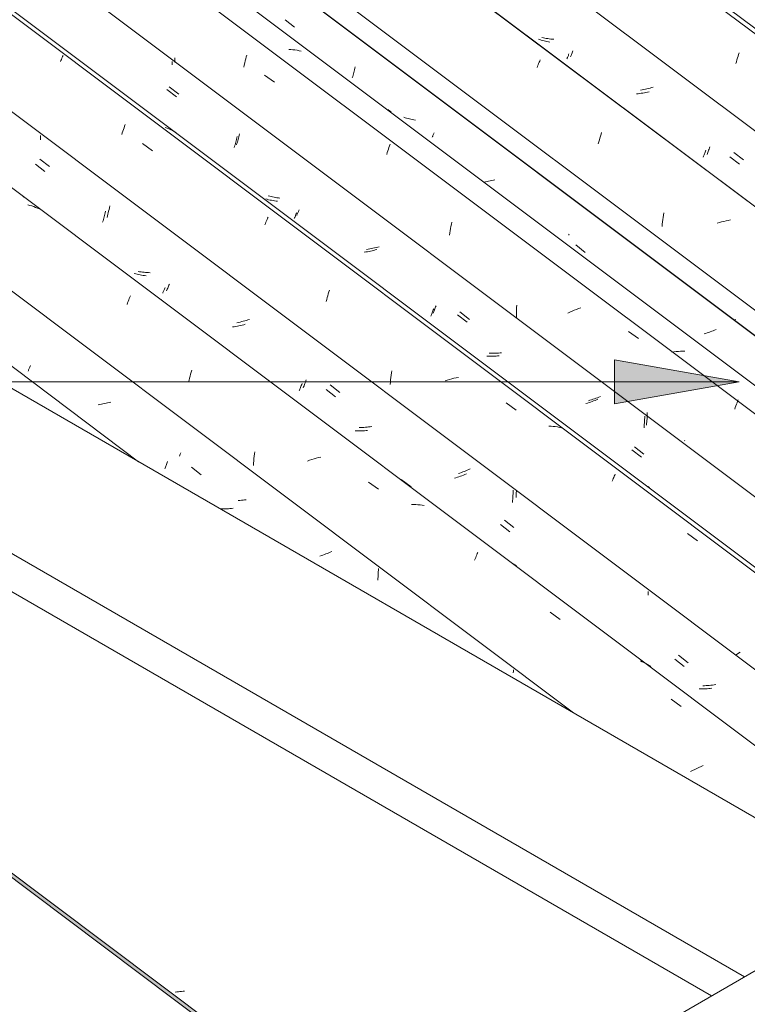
# Model space of a CAD drawing. Header units: metres. Extents: x 6.5 to 21.8, y 0.6 to 11.2.
# Tile 98 of 113: x 11.7 to 12.4, y 8.8 to 9.8. Entities that reach past the tile are written whole.
import ezdxf

# ---------------------------------------------------------------- set-up
doc = ezdxf.new("R2010")
doc.units = ezdxf.units.M
for name, color, linetype, lineweight in [('A-GLAZ-CWMG', 7, 'Continuous', 5), ('A-ROOF', 7, 'Continuous', 5), ('G-ANNO-TEXT', 7, 'Continuous', 9)]:
    doc.layers.add(name, color=color, linetype=linetype, lineweight=lineweight)

# ---------------------------------------------------------------- blocks, each defined once
blk = doc.blocks.new('FP_63-ISO_02')
at = {"layer": 'A-GLAZ-CWMG', "color": 9, "true_color": 0xc0c0c0}
for p, q in [((11.8264, 8.81641), (11.82489, 8.81632)), ((11.82791, 8.81653), (11.8264, 8.81641)), ((11.82943, 8.81667), (11.82791, 8.81653)), ((11.83094, 8.81685), (11.82943, 8.81667)), ((11.83246, 8.81705), (11.83094, 8.81685)), ((11.83388, 8.81727), (11.83246, 8.81705))]:
    blk.add_line(p, q, dxfattribs=at)
blk = doc.blocks.new('FP_68-ISO_02')
at = {"layer": 'A-GLAZ-CWMG'}
blk.add_line((11.7895, 9.32733), (10.92558, 9.97576), dxfattribs=at)
blk = doc.blocks.new('FP_69-ISO_02')
at = {"layer": 'A-GLAZ-CWMG', "color": 9, "true_color": 0xc0c0c0}
for p, q in [((11.68308, 9.41455), (11.68333, 9.41513)), ((11.68333, 9.41513), (11.6836, 9.41574)), ((11.6836, 9.41574), (11.68387, 9.41639)), ((11.68387, 9.41639), (11.68417, 9.41708)), ((11.68417, 9.41708), (11.68447, 9.4178)), ((11.68447, 9.4178), (11.68478, 9.41855)), ((11.68478, 9.41855), (11.68511, 9.41934)), ((11.68511, 9.41934), (11.68544, 9.42017)), ((11.7612, 9.38443), (11.75969, 9.38404)), ((11.7627, 9.38484), (11.7612, 9.38443)), ((11.7521, 9.38247), (11.75057, 9.38224)), ((11.75363, 9.38274), (11.7521, 9.38247)), ((11.75515, 9.38303), (11.75363, 9.38274)), ((11.75667, 9.38334), (11.75515, 9.38303)), ((11.75818, 9.38368), (11.75667, 9.38334)), ((11.75969, 9.38404), (11.75818, 9.38368)), ((11.81708, 9.3266), (11.81744, 9.3276)), ((11.81468, 9.3205), (11.815, 9.32127)), ((11.815, 9.32127), (11.81533, 9.32208)), ((11.81533, 9.32208), (11.81566, 9.32291)), ((11.81566, 9.32291), (11.81601, 9.32379)), ((11.81601, 9.32379), (11.81636, 9.32469)), ((11.81636, 9.32469), (11.81672, 9.32563)), ((11.81672, 9.32563), (11.81708, 9.3266)), ((11.84051, 9.32201), (11.84975, 9.31485)), ((11.87004, 9.28196), (11.86855, 9.28201)), ((11.87154, 9.28194), (11.87004, 9.28196)), ((11.87305, 9.28195), (11.87154, 9.28194)), ((11.87456, 9.28199), (11.87305, 9.28195)), ((11.87608, 9.28206), (11.87456, 9.28199)), ((11.8776, 9.28217), (11.87608, 9.28206)), ((11.87912, 9.2823), (11.8776, 9.28217)), ((11.88064, 9.28246), (11.87912, 9.2823)), ((11.96567, 9.23693), (11.9642, 9.23647)), ((11.96714, 9.23742), (11.96567, 9.23693)), ((11.96859, 9.23792), (11.96714, 9.23742)), ((11.97003, 9.23844), (11.96859, 9.23792)), ((11.97146, 9.23898), (11.97003, 9.23844)), ((11.97287, 9.23953), (11.97146, 9.23898)), ((11.97427, 9.24009), (11.97287, 9.23953)), ((11.97565, 9.24067), (11.97427, 9.24009)), ((12.02058, 9.22287), (12.02059, 9.22449)), ((12.02003, 9.21324), (12.02018, 9.21483)), ((12.02018, 9.21483), (12.02031, 9.21643)), ((12.02031, 9.21643), (12.02042, 9.21803)), ((12.02042, 9.21803), (12.0205, 9.21964)), ((12.0205, 9.21964), (12.02055, 9.22126)), ((12.02055, 9.22126), (12.02058, 9.22287)), ((12.15063, 9.12397), (12.15066, 9.12542)), ((12.15066, 9.12542), (12.15066, 9.12686))]:
    blk.add_line(p, q, dxfattribs=at)
blk = doc.blocks.new('FP_70-ISO_02')
at = {"layer": 'A-GLAZ-CWMG'}
blk.add_line((12.54702, 8.93116), (11.05613, 10.05016), dxfattribs=at)
at = {"layer": 'A-GLAZ-CWMG', "color": 9, "true_color": 0xc0c0c0}
for p, q in [((11.68482, 9.57441), (11.68293, 9.57494)), ((11.68667, 9.57382), (11.68482, 9.57441)), ((11.6885, 9.57317), (11.68667, 9.57382)), ((11.6903, 9.57247), (11.6885, 9.57317)), ((11.69207, 9.57172), (11.6903, 9.57247)), ((11.6938, 9.57091), (11.69207, 9.57172)), ((11.7784, 9.47899), (11.77894, 9.48047)), ((11.77894, 9.48047), (11.77949, 9.48191)), ((11.77949, 9.48191), (11.78003, 9.4833)), ((11.78003, 9.4833), (11.78056, 9.48465)), ((11.78056, 9.48465), (11.78108, 9.48594)), ((11.78108, 9.48594), (11.78159, 9.48719)), ((11.83966, 9.41179), (11.84017, 9.41367)), ((11.84017, 9.41367), (11.8407, 9.41551)), ((11.83772, 9.40397), (11.83818, 9.40597)), ((11.83818, 9.40597), (11.83866, 9.40794)), ((11.83866, 9.40794), (11.83915, 9.40988)), ((11.83915, 9.40988), (11.83966, 9.41179)), ((11.90113, 9.3348), (11.9014, 9.33699)), ((11.90035, 9.32592), (11.9005, 9.32816)), ((11.9005, 9.32816), (11.90068, 9.33038)), ((11.90068, 9.33038), (11.90089, 9.3326)), ((11.90089, 9.3326), (11.90113, 9.3348)), ((11.95433, 9.32875), (11.95221, 9.32801)), ((11.95647, 9.32944), (11.95433, 9.32875)), ((11.95861, 9.3301), (11.95647, 9.32944)), ((11.96076, 9.33072), (11.95861, 9.3301)), ((11.96291, 9.3313), (11.96076, 9.33072)), ((11.96507, 9.33184), (11.96291, 9.3313)), ((11.90023, 9.32368), (11.90035, 9.32592)), ((12.01099, 9.30769), (12.02063, 9.30081)), ((12.05462, 9.2861), (12.05254, 9.28613)), ((12.05669, 9.28602), (12.05462, 9.2861)), ((12.05874, 9.28588), (12.05669, 9.28602)), ((12.06078, 9.28569), (12.05874, 9.28588)), ((12.06279, 9.28544), (12.06078, 9.28569)), ((12.06478, 9.28513), (12.06279, 9.28544)), ((12.11331, 9.23241), (12.11385, 9.23377)), ((12.11385, 9.23377), (12.11438, 9.23509)), ((12.11438, 9.23509), (12.11489, 9.23635)), ((12.11489, 9.23635), (12.1154, 9.23757)), ((12.1154, 9.23757), (12.11589, 9.23875)), ((12.11589, 9.23875), (12.11637, 9.23987)), ((12.15059, 9.22894), (12.14895, 9.2299)), ((12.1522, 9.22794), (12.15059, 9.22894)), ((12.15376, 9.22687), (12.1522, 9.22794)), ((12.18614, 9.1823), (12.19577, 9.17539)), ((12.27479, 9.13463), (12.27304, 9.13542)), ((12.2765, 9.13379), (12.27479, 9.13463)), ((12.27818, 9.13289), (12.2765, 9.13379)), ((12.27982, 9.13194), (12.27818, 9.13289)), ((12.28143, 9.13093), (12.27982, 9.13194)), ((12.283, 9.12987), (12.28143, 9.13093)), ((12.30283, 9.09838), (12.31246, 9.09145)), ((12.3315, 9.03357), (12.32945, 9.03267)), ((12.33357, 9.03444), (12.3315, 9.03357)), ((12.32341, 9.02982), (12.32145, 9.02882)), ((12.3254, 9.0308), (12.32341, 9.02982)), ((12.32742, 9.03175), (12.3254, 9.0308)), ((12.32945, 9.03267), (12.32742, 9.03175))]:
    blk.add_line(p, q, dxfattribs=at)
blk = doc.blocks.new('FP_71-ISO_02')
at = {"layer": 'A-GLAZ-CWMG', "color": 9, "true_color": 0xc0c0c0}
for p, q in [((11.69512, 9.64034), (11.69513, 9.64166)), ((11.69506, 9.63769), (11.6951, 9.63901)), ((11.6951, 9.63901), (11.69512, 9.64034)), ((11.69003, 9.61406), (11.69928, 9.60689)), ((11.75631, 9.56326), (11.75664, 9.5646)), ((11.75664, 9.5646), (11.75696, 9.56595)), ((11.75696, 9.56595), (11.75727, 9.56733)), ((11.75727, 9.56733), (11.75757, 9.56872)), ((11.75491, 9.55815), (11.75527, 9.55939)), ((11.75527, 9.55939), (11.75562, 9.56066)), ((11.75562, 9.56066), (11.75597, 9.56195)), ((11.75597, 9.56195), (11.75631, 9.56326)), ((11.78673, 9.50843), (11.78537, 9.50883)), ((11.78811, 9.50806), (11.78673, 9.50843)), ((11.78951, 9.50773), (11.78811, 9.50806)), ((11.79092, 9.50743), (11.78951, 9.50773)), ((11.79234, 9.50716), (11.79092, 9.50743)), ((11.79378, 9.50693), (11.79234, 9.50716)), ((11.79523, 9.50673), (11.79378, 9.50693)), ((11.79669, 9.50657), (11.79523, 9.50673)), ((11.81274, 9.48984), (11.81299, 9.4904)), ((11.81299, 9.4904), (11.81324, 9.491)), ((11.81324, 9.491), (11.81352, 9.49163)), ((11.81352, 9.49163), (11.8138, 9.4923)), ((11.8138, 9.4923), (11.8141, 9.493)), ((11.8141, 9.493), (11.81441, 9.49374)), ((11.81441, 9.49374), (11.81473, 9.49452)), ((11.81473, 9.49452), (11.81506, 9.49532)), ((11.88171, 9.45749), (11.88018, 9.45727)), ((11.88324, 9.45774), (11.88171, 9.45749)), ((11.88476, 9.45802), (11.88324, 9.45774)), ((11.88628, 9.45832), (11.88476, 9.45802)), ((11.8878, 9.45865), (11.88628, 9.45832)), ((11.88931, 9.459), (11.8878, 9.45865)), ((11.89082, 9.45938), (11.88931, 9.459)), ((11.89232, 9.45977), (11.89082, 9.45938)), ((11.94432, 9.39571), (11.94464, 9.39646)), ((11.94464, 9.39646), (11.94496, 9.39725)), ((11.94496, 9.39725), (11.9453, 9.39807)), ((11.9453, 9.39807), (11.94564, 9.39893)), ((11.94564, 9.39893), (11.94599, 9.39982)), ((11.94599, 9.39982), (11.94634, 9.40074)), ((11.94634, 9.40074), (11.9467, 9.4017)), ((11.9467, 9.4017), (11.94706, 9.40268)), ((11.97014, 9.39699), (11.97938, 9.38983)), ((11.99968, 9.35712), (11.9982, 9.35719)), ((12.00118, 9.35708), (11.99968, 9.35712)), ((12.00268, 9.35708), (12.00118, 9.35708)), ((12.00419, 9.35711), (12.00268, 9.35708)), ((12.00571, 9.35717), (12.00419, 9.35711)), ((12.00722, 9.35726), (12.00571, 9.35717)), ((12.00875, 9.35738), (12.00722, 9.35726)), ((12.01027, 9.35753), (12.00875, 9.35738)), ((12.09534, 9.31187), (12.09386, 9.31141)), ((12.09681, 9.31235), (12.09534, 9.31187)), ((12.09826, 9.31284), (12.09681, 9.31235)), ((12.09971, 9.31335), (12.09826, 9.31284)), ((12.10114, 9.31388), (12.09971, 9.31335)), ((12.10257, 9.31443), (12.10114, 9.31388)), ((12.10397, 9.31498), (12.10257, 9.31443)), ((12.10536, 9.31556), (12.10397, 9.31498)), ((12.15041, 9.29824), (12.15042, 9.29994)), ((12.14978, 9.28811), (12.14995, 9.28978)), ((12.14995, 9.28978), (12.15009, 9.29146)), ((12.15009, 9.29146), (12.15021, 9.29315)), ((12.15021, 9.29315), (12.1503, 9.29484)), ((12.1503, 9.29484), (12.15037, 9.29654)), ((12.15037, 9.29654), (12.15041, 9.29824)), ((12.18629, 9.27302), (12.18626, 9.273)), ((12.13815, 9.26698), (12.14739, 9.25983)), ((12.28045, 9.19886), (12.28048, 9.20001)), ((12.28048, 9.20001), (12.2805, 9.20116)), ((12.2805, 9.20116), (12.2805, 9.20231)), ((12.30615, 9.13715), (12.31539, 9.13002)), ((12.33137, 9.10849), (12.32988, 9.10855)), ((12.33287, 9.10847), (12.33137, 9.10849)), ((12.33437, 9.10847), (12.33287, 9.10847)), ((12.33588, 9.10851), (12.33437, 9.10847)), ((12.3374, 9.10858), (12.33588, 9.10851)), ((12.33892, 9.10868), (12.3374, 9.10858)), ((12.34044, 9.10881), (12.33892, 9.10868)), ((12.34197, 9.10897), (12.34044, 9.10881))]:
    blk.add_line(p, q, dxfattribs=at)
blk = doc.blocks.new('FP_72-ISO_02')
at = {"layer": 'A-GLAZ-CWMG'}
blk.add_line((12.67637, 9.00584), (11.18559, 10.12475), dxfattribs=at)
at = {"layer": 'A-GLAZ-CWMG', "color": 9, "true_color": 0xc0c0c0}
for p, q in [((11.71554, 9.71611), (11.71596, 9.71705)), ((11.71596, 9.71705), (11.71636, 9.71793)), ((11.71636, 9.71793), (11.71674, 9.71876)), ((11.71417, 9.71299), (11.71464, 9.71408)), ((11.71464, 9.71408), (11.7151, 9.71512)), ((11.7151, 9.71512), (11.71554, 9.71611)), ((11.77552, 9.64927), (11.77607, 9.65084)), ((11.77607, 9.65084), (11.77663, 9.65236)), ((11.77331, 9.64259), (11.77386, 9.64432)), ((11.77386, 9.64432), (11.77441, 9.64601)), ((11.77441, 9.64601), (11.77496, 9.64766)), ((11.77496, 9.64766), (11.77552, 9.64927)), ((11.81698, 9.64879), (11.81516, 9.64946)), ((11.81877, 9.64807), (11.81698, 9.64879)), ((11.82052, 9.64729), (11.81877, 9.64807)), ((11.82224, 9.64645), (11.82052, 9.64729)), ((11.82392, 9.64556), (11.82224, 9.64645)), ((11.82557, 9.64462), (11.82392, 9.64556)), ((11.79345, 9.63395), (11.80308, 9.6271)), ((11.9112, 9.55552), (11.91174, 9.5569)), ((11.91174, 9.5569), (11.91227, 9.55823)), ((11.91227, 9.55823), (11.91279, 9.55951)), ((11.91279, 9.55951), (11.9133, 9.56074)), ((11.9133, 9.56074), (11.9138, 9.56192)), ((11.9138, 9.56192), (11.91428, 9.56306)), ((11.97182, 9.48737), (11.97235, 9.48921)), ((11.97235, 9.48921), (11.97288, 9.491)), ((11.97288, 9.491), (11.97343, 9.49277)), ((11.97029, 9.48166), (11.97079, 9.4836)), ((11.97079, 9.4836), (11.9713, 9.4855)), ((11.9713, 9.4855), (11.97182, 9.48737)), ((12.03295, 9.41069), (12.03325, 9.41287)), ((12.03325, 9.41287), (12.03358, 9.41503)), ((12.03203, 9.40187), (12.03222, 9.40409)), ((12.03222, 9.40409), (12.03244, 9.4063)), ((12.03244, 9.4063), (12.03268, 9.40851)), ((12.03268, 9.40851), (12.03295, 9.41069)), ((12.08697, 9.40599), (12.08483, 9.40534)), ((12.08912, 9.4066), (12.08697, 9.40599)), ((12.09128, 9.40718), (12.08912, 9.4066)), ((12.09344, 9.40771), (12.09128, 9.40718)), ((12.0956, 9.40819), (12.09344, 9.40771)), ((12.09776, 9.40863), (12.0956, 9.40819)), ((12.14362, 9.38395), (12.15325, 9.37705)), ((12.18706, 9.36162), (12.18501, 9.36177)), ((12.18909, 9.36142), (12.18706, 9.36162)), ((12.1911, 9.36116), (12.18909, 9.36142)), ((12.19308, 9.36085), (12.1911, 9.36116)), ((12.19505, 9.36048), (12.19308, 9.36085)), ((12.19698, 9.36005), (12.19505, 9.36048)), ((12.24586, 9.30855), (12.24638, 9.30981)), ((12.24638, 9.30981), (12.24688, 9.31102)), ((12.24688, 9.31102), (12.24737, 9.31218)), ((12.24737, 9.31218), (12.24785, 9.31329)), ((12.24785, 9.31329), (12.24831, 9.31435)), ((12.24831, 9.31435), (12.24876, 9.31536)), ((12.28196, 9.30244), (12.2804, 9.30351)), ((12.31858, 9.25815), (12.3282, 9.25121)), ((12.36624, 9.14175), (12.36485, 9.14078)), ((12.36766, 9.14272), (12.36624, 9.14175)), ((12.3691, 9.14369), (12.36766, 9.14272))]:
    blk.add_line(p, q, dxfattribs=at)
blk = doc.blocks.new('FP_73-ISO_02')
at = {"layer": 'A-GLAZ-CWMG', "color": 9, "true_color": 0xc0c0c0}
for p, q in [((11.82435, 9.71513), (11.82436, 9.71657)), ((11.82427, 9.71225), (11.82432, 9.71369)), ((11.82432, 9.71369), (11.82435, 9.71513)), ((11.81912, 9.6887), (11.82837, 9.68153)), ((11.88574, 9.63924), (11.88606, 9.64059)), ((11.88606, 9.64059), (11.88638, 9.64196)), ((11.88638, 9.64196), (11.88668, 9.64334)), ((11.884, 9.63283), (11.88436, 9.63407)), ((11.88436, 9.63407), (11.88471, 9.63532)), ((11.88471, 9.63532), (11.88506, 9.63661)), ((11.88506, 9.63661), (11.8854, 9.63791)), ((11.8854, 9.63791), (11.88574, 9.63924)), ((11.91586, 9.58332), (11.9145, 9.58374)), ((11.91723, 9.58295), (11.91586, 9.58332)), ((11.91862, 9.5826), (11.91723, 9.58295)), ((11.92003, 9.58229), (11.91862, 9.5826)), ((11.92145, 9.58202), (11.92003, 9.58229)), ((11.92288, 9.58178), (11.92145, 9.58202)), ((11.92433, 9.58157), (11.92288, 9.58178)), ((11.92579, 9.5814), (11.92433, 9.58157)), ((11.94186, 9.56472), (11.9421, 9.56528)), ((11.9421, 9.56528), (11.94236, 9.56586)), ((11.94236, 9.56586), (11.94263, 9.56649)), ((11.94263, 9.56649), (11.94291, 9.56715)), ((11.94291, 9.56715), (11.9432, 9.56784)), ((11.9432, 9.56784), (11.94351, 9.56857)), ((11.94351, 9.56857), (11.94383, 9.56933)), ((11.94383, 9.56933), (11.94415, 9.57013)), ((12.0108, 9.53221), (12.00927, 9.532)), ((12.01233, 9.53246), (12.0108, 9.53221)), ((12.01385, 9.53272), (12.01233, 9.53246)), ((12.01538, 9.53302), (12.01385, 9.53272)), ((12.0169, 9.53334), (12.01538, 9.53302)), ((12.01841, 9.53368), (12.0169, 9.53334)), ((12.01992, 9.53405), (12.01841, 9.53368)), ((12.02142, 9.53444), (12.01992, 9.53405)), ((12.07344, 9.47054), (12.07375, 9.47129)), ((12.07375, 9.47129), (12.07407, 9.47207)), ((12.07407, 9.47207), (12.0744, 9.47288)), ((12.0744, 9.47288), (12.07474, 9.47373)), ((12.07474, 9.47373), (12.07509, 9.47461)), ((12.07509, 9.47461), (12.07544, 9.47552)), ((12.07544, 9.47552), (12.0758, 9.47647)), ((12.0758, 9.47647), (12.07616, 9.47745)), ((12.09924, 9.47168), (12.10848, 9.46453)), ((12.12879, 9.43193), (12.12731, 9.43201)), ((12.13029, 9.43189), (12.12879, 9.43193)), ((12.13179, 9.43188), (12.13029, 9.43189)), ((12.1333, 9.4319), (12.13179, 9.43188)), ((12.13481, 9.43195), (12.1333, 9.4319)), ((12.13633, 9.43203), (12.13481, 9.43195)), ((12.13785, 9.43214), (12.13633, 9.43203)), ((12.13937, 9.43228), (12.13785, 9.43214)), ((12.22447, 9.38653), (12.22299, 9.38608)), ((12.22594, 9.387), (12.22447, 9.38653)), ((12.2274, 9.38749), (12.22594, 9.387)), ((12.22885, 9.388), (12.2274, 9.38749)), ((12.23029, 9.38852), (12.22885, 9.388)), ((12.23172, 9.38906), (12.23029, 9.38852)), ((12.23313, 9.38961), (12.23172, 9.38906)), ((12.23453, 9.39018), (12.23313, 9.38961)), ((12.27966, 9.37331), (12.27968, 9.37484)), ((12.27913, 9.36422), (12.27927, 9.36572)), ((12.27927, 9.36572), (12.27939, 9.36723)), ((12.27939, 9.36723), (12.27949, 9.36875)), ((12.27949, 9.36875), (12.27957, 9.37026)), ((12.27957, 9.37026), (12.27963, 9.37179)), ((12.27963, 9.37179), (12.27966, 9.37331)), ((12.27897, 9.36273), (12.27913, 9.36422)), ((12.31577, 9.34775), (12.31552, 9.3476)), ((12.26727, 9.3417), (12.27651, 9.33456))]:
    blk.add_line(p, q, dxfattribs=at)
blk = doc.blocks.new('FP_74-ISO_02')
at = {"layer": 'A-GLAZ-CWMG'}
blk.add_line((12.78754, 9.07002), (11.38259, 10.12451), dxfattribs=at)
blk = doc.blocks.new('FP_75-ISO_02')
at = {"layer": 'A-GLAZ-CWMG', "color": 9, "true_color": 0xc0c0c0}
for p, q in [((11.93063, 9.75323), (11.93988, 9.74607)), ((11.99789, 9.70648), (11.9982, 9.70787)), ((11.9955, 9.69737), (11.99586, 9.69861)), ((11.99586, 9.69861), (11.99621, 9.69986)), ((11.99621, 9.69986), (11.99657, 9.70114)), ((11.99657, 9.70114), (11.99691, 9.70245)), ((11.99691, 9.70245), (11.99725, 9.70377)), ((11.99725, 9.70377), (11.99757, 9.70512)), ((11.99757, 9.70512), (11.99789, 9.70648)), ((12.12383, 9.59701), (12.12234, 9.59677)), ((12.12535, 9.59727), (12.12383, 9.59701)), ((12.12688, 9.59756), (12.12535, 9.59727)), ((12.1284, 9.59788), (12.12688, 9.59756)), ((12.12991, 9.59822), (12.1284, 9.59788)), ((12.13142, 9.59859), (12.12991, 9.59822)), ((12.13293, 9.59898), (12.13142, 9.59859)), ((12.21074, 9.53623), (12.21999, 9.52907)), ((12.33598, 9.45106), (12.33449, 9.45061)), ((12.33745, 9.45153), (12.33598, 9.45106)), ((12.33892, 9.45202), (12.33745, 9.45153)), ((12.34037, 9.45252), (12.33892, 9.45202)), ((12.34181, 9.45304), (12.34037, 9.45252)), ((12.34324, 9.45358), (12.34181, 9.45304)), ((12.34466, 9.45413), (12.34324, 9.45358)), ((12.34606, 9.4547), (12.34466, 9.45413))]:
    blk.add_line(p, q, dxfattribs=at)
blk = doc.blocks.new('Rectangular Mullion - Telha Fibrocimento - Ondulada-1908998-ISO_02')
at = {"layer": 'A-GLAZ-CWMG', "true_color": 0xc0c0c0}
h = blk.add_hatch(dxfattribs=at)
h.set_pattern_fill('FP_7', color=9, style=0, pattern_type=2)
h.set_pattern_definition([(330, (16.95, 8.887), (0.2298954, -0.0663695), [0.01095, -0.18814, 0.01095, -0.18814, -1.062]), (330, (16.95, 8.887), (0.2298954, -0.0663695), [-0.39819, 0.01095, -0.38724, 0.01095, -0.18814, -0.46455]), (330, (16.95, 8.887), (0.2298954, -0.0663695), [-0.99547, 0.01095, -0.12178, 0.01095, -0.32087]), (111.206, (17.036, 8.87), (-0.1647206, 0.29181702), [0.01311, -0.22522, 0.01311, -1.496]), (111.206, (17.036, 8.87), (-0.1647206, 0.29181702), [-0.25144, -0.22522, 0.01311, -0.46356, -0.79444]), (111.206, (17.036, 8.87), (-0.1647206, 0.29181702), [-0.95333, 0.01311, -0.22522, 0.01311, -0.543]), (111.206, (17.036, 8.87), (-0.1647206, 0.29181702), [-1.205, -0.14578, 0.01311, -0.38411]), (234.896, (17.065, 8.986), (-0.0651715, -0.2254494), [0.00825, -0.14167, 0.00825, -0.94122]), (234.896, (17.065, 8.986), (-0.0651715, -0.2254494), [-0.15816, -0.14167, 0.00825, -0.29159, -0.49972]), (234.896, (17.065, 8.986), (-0.0651715, -0.2254494), [-0.59966, 0.00825, -0.14167, 0.00825, -0.34156]), (234.896, (17.065, 8.986), (-0.0651715, -0.2254494), [-0.75782, -0.0917, 0.00825, -0.24161])])
h.paths.add_polyline_path([(16.96431, 4.95099), (16.96483, 4.95472), (16.51204, 5.29457), (16.5104, 5.29167), (16.95934, 4.95472)])
h.paths.add_polyline_path([(12.04642, 8.64214), (12.04952, 8.64393), (10.57612, 9.7498), (10.5756, 9.74607), (12.02227, 8.66027)])
at = {"layer": 'A-GLAZ-CWMG'}
for p, q in [((12.84422, 9.10275), (11.43927, 10.15724)), ((12.84451, 9.10292), (11.43957, 10.15741)), ((12.60206, 8.96294), (11.19711, 10.01743)), ((12.20865, 9.08534), (11.06693, 9.94226)), ((12.04642, 8.64214), (10.5756, 9.74607)), ((12.04952, 8.64393), (10.57612, 9.7498))]:
    blk.add_line(p, q, dxfattribs=at)
for name in ['FP_72-ISO_02', 'FP_74-ISO_02', 'FP_75-ISO_02', 'FP_70-ISO_02', 'FP_73-ISO_02', 'FP_68-ISO_02', 'FP_71-ISO_02', 'FP_69-ISO_02', 'FP_63-ISO_02']:
    blk.add_blockref(name, (0, 0), dxfattribs=at)
blk = doc.blocks.new('FP_83-ISO_02')
at = {"layer": 'A-GLAZ-CWMG', "color": 9, "true_color": 0xc0c0c0}
for p, q in [((11.8289, 9.33256), (11.82929, 9.33361)), ((11.82929, 9.33361), (11.82969, 9.33469)), ((11.82969, 9.33469), (11.83009, 9.33581)), ((11.88714, 9.29008), (11.88562, 9.28999)), ((11.88867, 9.2902), (11.88714, 9.29008)), ((11.8902, 9.29035), (11.88867, 9.2902)), ((11.89173, 9.29053), (11.8902, 9.29035)), ((11.89326, 9.29073), (11.89173, 9.29053))]:
    blk.add_line(p, q, dxfattribs=at)
blk = doc.blocks.new('FP_84-ISO_02')
at = {"layer": 'A-GLAZ-CWMG'}
blk.add_line((12.54701, 8.93116), (11.14231, 9.98546), dxfattribs=at)
at = {"layer": 'A-GLAZ-CWMG', "color": 9, "true_color": 0xc0c0c0}
for p, q in [((11.67842, 9.58227), (11.67854, 9.58257)), ((11.67854, 9.58257), (11.67863, 9.58282)), ((11.81172, 9.48354), (11.81169, 9.48362)), ((11.81171, 9.48342), (11.81172, 9.48354)), ((12.0426, 9.31025), (12.05209, 9.30313)), ((12.14412, 9.23409), (12.14409, 9.23415))]:
    blk.add_line(p, q, dxfattribs=at)
blk = doc.blocks.new('FP_85-ISO_02')
at = {"layer": 'A-GLAZ-CWMG', "color": 9, "true_color": 0xc0c0c0}
for p, q in [((11.69428, 9.61904), (11.70352, 9.61185)), ((11.75958, 9.56424), (11.75996, 9.56578)), ((11.75996, 9.56578), (11.76033, 9.56734)), ((11.76033, 9.56734), (11.76069, 9.56892)), ((11.76069, 9.56892), (11.76103, 9.57053)), ((11.76103, 9.57053), (11.76135, 9.57216)), ((11.76135, 9.57216), (11.76166, 9.57381)), ((11.75918, 9.56273), (11.75958, 9.56424)), ((11.79043, 9.51047), (11.789, 9.51074)), ((11.79187, 9.51023), (11.79043, 9.51047)), ((11.79332, 9.51003), (11.79187, 9.51023)), ((11.79478, 9.50986), (11.79332, 9.51003)), ((11.79625, 9.50972), (11.79478, 9.50986)), ((11.79774, 9.50962), (11.79625, 9.50972)), ((11.79923, 9.50954), (11.79774, 9.50962)), ((11.80072, 9.5095), (11.79923, 9.50954)), ((11.81875, 9.49749), (11.81916, 9.49854)), ((11.8165, 9.49205), (11.81684, 9.49285)), ((11.81684, 9.49285), (11.8172, 9.49369)), ((11.8172, 9.49369), (11.81757, 9.49458)), ((11.81757, 9.49458), (11.81795, 9.4955)), ((11.81795, 9.4955), (11.81835, 9.49647)), ((11.81835, 9.49647), (11.81875, 9.49749)), ((11.88587, 9.46165), (11.88435, 9.46134)), ((11.8874, 9.46198), (11.88587, 9.46165)), ((11.88891, 9.46233), (11.8874, 9.46198)), ((11.89042, 9.46271), (11.88891, 9.46233)), ((11.89193, 9.46311), (11.89042, 9.46271)), ((11.89343, 9.46353), (11.89193, 9.46311)), ((11.89492, 9.46397), (11.89343, 9.46353)), ((11.8964, 9.46443), (11.89492, 9.46397)), ((11.94985, 9.4028), (11.95028, 9.40396)), ((11.95028, 9.40396), (11.95071, 9.40516)), ((11.95071, 9.40516), (11.95114, 9.40639)), ((11.9482, 9.39856), (11.9486, 9.39956)), ((11.9486, 9.39956), (11.94901, 9.4006)), ((11.94901, 9.4006), (11.94943, 9.40168)), ((11.94943, 9.40168), (11.94985, 9.4028)), ((11.97418, 9.40137), (11.98342, 9.3942)), ((12.0036, 9.36027), (12.00208, 9.36023)), ((12.00512, 9.36034), (12.0036, 9.36027)), ((12.00664, 9.36043), (12.00512, 9.36034)), ((12.00817, 9.36056), (12.00664, 9.36043)), ((12.0097, 9.36072), (12.00817, 9.36056)), ((12.01123, 9.3609), (12.0097, 9.36072)), ((12.01276, 9.36111), (12.01123, 9.3609)), ((12.01429, 9.36135), (12.01276, 9.36111)), ((12.10345, 9.31808), (12.10203, 9.31752)), ((12.10485, 9.31864), (12.10345, 9.31808)), ((12.10624, 9.31922), (12.10485, 9.31864)), ((12.10762, 9.31981), (12.10624, 9.31922)), ((12.10898, 9.32041), (12.10762, 9.31981)), ((12.09916, 9.31646), (12.0977, 9.31595)), ((12.1006, 9.31698), (12.09916, 9.31646)), ((12.10203, 9.31752), (12.1006, 9.31698)), ((12.15351, 9.29746), (12.15356, 9.29895)), ((12.15323, 9.293), (12.15334, 9.29448)), ((12.15334, 9.29448), (12.15344, 9.29597)), ((12.15344, 9.29597), (12.15351, 9.29746)), ((12.14204, 9.271), (12.15127, 9.26384)), ((12.30986, 9.14083), (12.31909, 9.13368)), ((12.33494, 9.11147), (12.33342, 9.11144)), ((12.33646, 9.11154), (12.33494, 9.11147)), ((12.33798, 9.11164), (12.33646, 9.11154)), ((12.33951, 9.11176), (12.33798, 9.11164)), ((12.34103, 9.11192), (12.33951, 9.11176)), ((12.34256, 9.1121), (12.34103, 9.11192)), ((12.3441, 9.11231), (12.34256, 9.1121)), ((12.34563, 9.11254), (12.3441, 9.11231))]:
    blk.add_line(p, q, dxfattribs=at)
blk = doc.blocks.new('FP_86-ISO_02')
at = {"layer": 'A-GLAZ-CWMG'}
blk.add_line((12.6725, 9.00361), (11.1826, 10.12186), dxfattribs=at)
blk = doc.blocks.new('FP_87-ISO_02')
at = {"layer": 'A-GLAZ-CWMG', "color": 9, "true_color": 0xc0c0c0}
for p, q in [((11.82191, 9.7098), (11.82195, 9.71136)), ((11.82195, 9.71136), (11.82198, 9.71292)), ((11.81688, 9.68613), (11.82612, 9.67896)), ((11.88411, 9.6394), (11.88441, 9.6408)), ((11.88175, 9.63019), (11.88211, 9.63144)), ((11.88211, 9.63144), (11.88246, 9.63271)), ((11.88246, 9.63271), (11.88281, 9.63401)), ((11.88281, 9.63401), (11.88315, 9.63532)), ((11.88315, 9.63532), (11.88348, 9.63666)), ((11.88348, 9.63666), (11.8838, 9.63802)), ((11.8838, 9.63802), (11.88411, 9.6394)), ((11.91349, 9.58021), (11.91211, 9.5806)), ((11.91487, 9.57986), (11.91349, 9.58021)), ((11.91628, 9.57954), (11.91487, 9.57986)), ((11.91769, 9.57926), (11.91628, 9.57954)), ((11.91912, 9.57901), (11.91769, 9.57926)), ((11.92057, 9.57879), (11.91912, 9.57901)), ((11.92202, 9.5786), (11.92057, 9.57879)), ((11.92348, 9.57845), (11.92202, 9.5786)), ((11.94059, 9.56416), (11.94089, 9.56488)), ((11.94089, 9.56488), (11.94121, 9.56563)), ((11.94121, 9.56563), (11.94153, 9.56642)), ((11.94153, 9.56642), (11.94187, 9.56724)), ((11.9395, 9.56165), (11.93976, 9.56222)), ((11.93976, 9.56222), (11.94002, 9.56283)), ((11.94002, 9.56283), (11.9403, 9.56348)), ((11.9403, 9.56348), (11.94059, 9.56416)), ((12.00853, 9.52949), (12.00701, 9.52926)), ((12.01006, 9.52975), (12.00853, 9.52949)), ((12.01159, 9.53003), (12.01006, 9.52975)), ((12.01311, 9.53034), (12.01159, 9.53003)), ((12.01463, 9.53068), (12.01311, 9.53034)), ((12.01614, 9.53103), (12.01463, 9.53068)), ((12.01765, 9.53141), (12.01614, 9.53103)), ((12.01915, 9.53182), (12.01765, 9.53141)), ((12.07176, 9.46915), (12.07209, 9.46999)), ((12.07209, 9.46999), (12.07244, 9.47085)), ((12.07244, 9.47085), (12.07279, 9.47175)), ((12.07279, 9.47175), (12.07315, 9.47269)), ((12.07315, 9.47269), (12.07351, 9.47365)), ((12.07351, 9.47365), (12.07388, 9.47465)), ((12.07111, 9.46758), (12.07143, 9.46835)), ((12.07143, 9.46835), (12.07176, 9.46915)), ((12.09696, 9.46901), (12.1062, 9.46185)), ((12.12647, 9.42903), (12.12498, 9.42909)), ((12.12797, 9.429), (12.12647, 9.42903)), ((12.12948, 9.42901), (12.12797, 9.429)), ((12.13099, 9.42905), (12.12948, 9.42901)), ((12.13251, 9.42912), (12.13099, 9.42905)), ((12.13403, 9.42922), (12.13251, 9.42912)), ((12.13555, 9.42935), (12.13403, 9.42922)), ((12.13708, 9.4295), (12.13555, 9.42935)), ((12.22361, 9.38438), (12.22215, 9.3839)), ((12.22507, 9.38488), (12.22361, 9.38438)), ((12.22652, 9.38539), (12.22507, 9.38488)), ((12.22795, 9.38592), (12.22652, 9.38539)), ((12.22937, 9.38647), (12.22795, 9.38592)), ((12.23078, 9.38703), (12.22937, 9.38647)), ((12.23217, 9.3876), (12.23078, 9.38703)), ((12.22215, 9.3839), (12.22067, 9.38344)), ((12.277, 9.36487), (12.27709, 9.36645)), ((12.27709, 9.36645), (12.27717, 9.36804)), ((12.27717, 9.36804), (12.27721, 9.36963)), ((12.27721, 9.36963), (12.27724, 9.37123)), ((12.27659, 9.36016), (12.27675, 9.36172)), ((12.27675, 9.36172), (12.27688, 9.36329)), ((12.27688, 9.36329), (12.277, 9.36487)), ((12.26495, 9.33896), (12.27419, 9.33182))]:
    blk.add_line(p, q, dxfattribs=at)
blk = doc.blocks.new('FP_88-ISO_02')
at = {"layer": 'A-GLAZ-CWMG'}
blk.add_line((12.80823, 9.08197), (11.31661, 10.20152), dxfattribs=at)
at = {"layer": 'A-GLAZ-CWMG', "color": 9, "true_color": 0xc0c0c0}
for p, q in [((11.89283, 9.71552), (11.89333, 9.71742)), ((11.89333, 9.71742), (11.89385, 9.71928)), ((11.93621, 9.72458), (11.93417, 9.72473)), ((11.93824, 9.72438), (11.93621, 9.72458)), ((11.94025, 9.72412), (11.93824, 9.72438)), ((11.94223, 9.72381), (11.94025, 9.72412)), ((11.9442, 9.72345), (11.94223, 9.72381)), ((11.94614, 9.72303), (11.9442, 9.72345)), ((11.89093, 9.70763), (11.89138, 9.70965)), ((11.89138, 9.70965), (11.89185, 9.71163)), ((11.89185, 9.71163), (11.89233, 9.71359)), ((11.89233, 9.71359), (11.89283, 9.71552)), ((11.91085, 9.69994), (11.92049, 9.69317)), ((12.03131, 9.66562), (12.02973, 9.66667)), ((12.03285, 9.66452), (12.03131, 9.66562)), ((12.03083, 9.63022), (12.03139, 9.63181)), ((12.03139, 9.63181), (12.03194, 9.63336)), ((12.02865, 9.62347), (12.02919, 9.62521)), ((12.02919, 9.62521), (12.02973, 9.62692)), ((12.02973, 9.62692), (12.03028, 9.62859)), ((12.03028, 9.62859), (12.03083, 9.63022)), ((12.09052, 9.55418), (12.09095, 9.55624)), ((12.09095, 9.55624), (12.0914, 9.55826)), ((12.08901, 9.54576), (12.08936, 9.5479)), ((12.08936, 9.5479), (12.08973, 9.55001)), ((12.08973, 9.55001), (12.09011, 9.55211)), ((12.09011, 9.55211), (12.09052, 9.55418)), ((12.15368, 9.46975), (12.15369, 9.47185)), ((12.1537, 9.46765), (12.15368, 9.46975)), ((12.15369, 9.47185), (12.15374, 9.47394)), ((12.15374, 9.47394), (12.15381, 9.47604)), ((12.15381, 9.47604), (12.1539, 9.47813)), ((12.20522, 9.47152), (12.20318, 9.47061)), ((12.20727, 9.47241), (12.20522, 9.47152)), ((12.20935, 9.47327), (12.20727, 9.47241)), ((12.21143, 9.4741), (12.20935, 9.47327)), ((12.21354, 9.4749), (12.21143, 9.4741)), ((12.21565, 9.47567), (12.21354, 9.4749)), ((12.15375, 9.46555), (12.1537, 9.46765)), ((12.26153, 9.45286), (12.27118, 9.44604)), ((12.30545, 9.43327), (12.3033, 9.43298)), ((12.30759, 9.43351), (12.30545, 9.43327)), ((12.30972, 9.4337), (12.30759, 9.43351)), ((12.31185, 9.43384), (12.30972, 9.4337)), ((12.31396, 9.43393), (12.31185, 9.43384)), ((12.31607, 9.43398), (12.31396, 9.43393)), ((12.36619, 9.3842), (12.36673, 9.38567)), ((12.36673, 9.38567), (12.36727, 9.3871)), ((12.36399, 9.3779), (12.36454, 9.37954)), ((12.36454, 9.37954), (12.36509, 9.38113)), ((12.36509, 9.38113), (12.36564, 9.38269)), ((12.36564, 9.38269), (12.36619, 9.3842))]:
    blk.add_line(p, q, dxfattribs=at)
blk = doc.blocks.new('FP_89-ISO_02')
at = {"layer": 'A-GLAZ-CWMG', "color": 9, "true_color": 0xc0c0c0}
for p, q in [((12.04649, 9.65881), (12.04515, 9.65927)), ((12.04784, 9.65839), (12.04649, 9.65881)), ((12.04921, 9.658), (12.04784, 9.65839)), ((12.05059, 9.65764), (12.04921, 9.658)), ((12.05199, 9.65732), (12.05059, 9.65764)), ((12.05341, 9.65704), (12.05199, 9.65732)), ((12.05484, 9.65679), (12.05341, 9.65704)), ((12.05628, 9.65657), (12.05484, 9.65679)), ((12.07247, 9.64015), (12.07269, 9.64065)), ((12.07269, 9.64065), (12.07292, 9.6412)), ((12.07292, 9.6412), (12.07317, 9.64177)), ((12.07317, 9.64177), (12.07343, 9.64239)), ((12.07343, 9.64239), (12.07371, 9.64304)), ((12.07371, 9.64304), (12.074, 9.64372)), ((12.074, 9.64372), (12.0743, 9.64444)), ((12.20398, 9.54573), (12.20428, 9.54643)), ((12.20428, 9.54643), (12.20435, 9.5466)), ((12.36514, 9.46455), (12.36373, 9.46399))]:
    blk.add_line(p, q, dxfattribs=at)
blk = doc.blocks.new('FP_90-ISO_02')
at = {"layer": 'A-GLAZ-CWMG'}
blk.add_line((12.93805, 9.15692), (11.44716, 10.27592), dxfattribs=at)
at = {"layer": 'A-GLAZ-CWMG', "color": 9, "true_color": 0xc0c0c0}
for p, q in [((12.17349, 9.70715), (12.17402, 9.7085)), ((12.17402, 9.7085), (12.17455, 9.7098)), ((12.17455, 9.7098), (12.17506, 9.71105)), ((12.17506, 9.71105), (12.17556, 9.71225)), ((12.17556, 9.71225), (12.17605, 9.7134)), ((12.17605, 9.7134), (12.17653, 9.7145)), ((12.23406, 9.63928), (12.23459, 9.64109)), ((12.23459, 9.64109), (12.23514, 9.64287)), ((12.23514, 9.64287), (12.23568, 9.6446)), ((12.23251, 9.63364), (12.23301, 9.63555)), ((12.23301, 9.63555), (12.23353, 9.63743)), ((12.23353, 9.63743), (12.23406, 9.63928)), ((12.29499, 9.56281), (12.29531, 9.56497)), ((12.29531, 9.56497), (12.29566, 9.56712)), ((12.29399, 9.55402), (12.2942, 9.55623)), ((12.2942, 9.55623), (12.29443, 9.55844)), ((12.29443, 9.55844), (12.2947, 9.56063)), ((12.2947, 9.56063), (12.29499, 9.56281)), ((12.34918, 9.5578), (12.34703, 9.55717)), ((12.35133, 9.55839), (12.34918, 9.5578)), ((12.35349, 9.55894), (12.35133, 9.55839)), ((12.35565, 9.55944), (12.35349, 9.55894)), ((12.35781, 9.5599), (12.35565, 9.55944)), ((12.35997, 9.56032), (12.35781, 9.5599))]:
    blk.add_line(p, q, dxfattribs=at)
blk = doc.blocks.new('FP_91-ISO_02')
at = {"layer": 'A-GLAZ-CWMG', "color": 9, "true_color": 0xc0c0c0}
for p, q in [((12.17619, 9.73415), (12.17486, 9.73463)), ((12.17753, 9.73371), (12.17619, 9.73415)), ((12.1789, 9.73331), (12.17753, 9.73371)), ((12.18027, 9.73294), (12.1789, 9.73331)), ((12.18167, 9.7326), (12.18027, 9.73294)), ((12.18308, 9.7323), (12.18167, 9.7326)), ((12.1845, 9.73204), (12.18308, 9.7323)), ((12.18593, 9.73181), (12.1845, 9.73204)), ((12.20237, 9.71596), (12.2026, 9.71648)), ((12.2026, 9.71648), (12.20284, 9.71705)), ((12.20284, 9.71705), (12.2031, 9.71764)), ((12.2031, 9.71764), (12.20337, 9.71828)), ((12.20337, 9.71828), (12.20366, 9.71895)), ((12.20366, 9.71895), (12.20395, 9.71965)), ((12.20395, 9.71965), (12.20426, 9.72039)), ((12.20216, 9.71547), (12.20237, 9.71596)), ((12.27085, 9.68197), (12.26932, 9.6818)), ((12.27237, 9.68216), (12.27085, 9.68197)), ((12.2739, 9.68239), (12.27237, 9.68216)), ((12.27542, 9.68264), (12.2739, 9.68239)), ((12.27695, 9.68292), (12.27542, 9.68264)), ((12.27847, 9.68322), (12.27695, 9.68292)), ((12.27999, 9.68355), (12.27847, 9.68322)), ((12.2815, 9.6839), (12.27999, 9.68355)), ((12.33365, 9.62097), (12.33394, 9.62166)), ((12.33394, 9.62166), (12.33425, 9.62238)), ((12.33425, 9.62238), (12.33456, 9.62314)), ((12.33456, 9.62314), (12.33489, 9.62393)), ((12.33489, 9.62393), (12.33522, 9.62476)), ((12.33522, 9.62476), (12.33556, 9.62562)), ((12.33556, 9.62562), (12.33591, 9.62651)), ((12.33591, 9.62651), (12.33626, 9.62743)), ((12.35934, 9.62129), (12.36858, 9.61415))]:
    blk.add_line(p, q, dxfattribs=at)
blk = doc.blocks.new('FP_92-ISO_02')
at = {"layer": 'A-GLAZ-CWMG'}
blk.add_line((13.0674, 9.2316), (11.57662, 10.35052), dxfattribs=at)
at = {"layer": 'A-GLAZ-CWMG', "color": 9, "true_color": 0xc0c0c0}
for p, q in [((12.36612, 9.71467), (12.36666, 9.71644)), ((12.36666, 9.71644), (12.36721, 9.71817)), ((12.36721, 9.71817), (12.36776, 9.71986)), ((12.36776, 9.71986), (12.36832, 9.72151)), ((12.36505, 9.71102), (12.36558, 9.71286)), ((12.36558, 9.71286), (12.36612, 9.71467))]:
    blk.add_line(p, q, dxfattribs=at)
blk = doc.blocks.new('Rectangular Mullion - Telha Fibrocimento - Ondulada-V79-ISO_02')
at = {"layer": 'A-GLAZ-CWMG'}
for p, q in [((12.99309, 9.1887), (11.58814, 10.24319)), ((12.8629, 9.11354), (11.45796, 10.16803)), ((12.72734, 9.03527), (11.3224, 10.08976))]:
    blk.add_line(p, q, dxfattribs=at)
for name in ['FP_92-ISO_02', 'FP_90-ISO_02', 'FP_88-ISO_02', 'FP_91-ISO_02', 'FP_86-ISO_02', 'FP_89-ISO_02', 'FP_87-ISO_02', 'FP_84-ISO_02', 'FP_85-ISO_02', 'FP_83-ISO_02']:
    blk.add_blockref(name, (0, 0), dxfattribs=at)
blk = doc.blocks.new('FP_103-ISO_02')
at = {"layer": 'A-GLAZ-CWMG'}
blk.add_line((12.93804, 9.15692), (11.53321, 10.21132), dxfattribs=at)
blk = doc.blocks.new('FP_104-ISO_02')
at = {"layer": 'A-GLAZ-CWMG', "color": 9, "true_color": 0xc0c0c0}
for p, q in [((12.17959, 9.73589), (12.17819, 9.73623)), ((12.181, 9.73558), (12.17959, 9.73589)), ((12.18242, 9.73531), (12.181, 9.73558)), ((12.18386, 9.73506), (12.18242, 9.73531)), ((12.1853, 9.73485), (12.18386, 9.73506)), ((12.18676, 9.73468), (12.1853, 9.73485)), ((12.18823, 9.73453), (12.18676, 9.73468)), ((12.18971, 9.73442), (12.18823, 9.73453)), ((12.20563, 9.71738), (12.20594, 9.71809)), ((12.20594, 9.71809), (12.20627, 9.71885)), ((12.20627, 9.71885), (12.20661, 9.71965)), ((12.20661, 9.71965), (12.20697, 9.72049)), ((12.20697, 9.72049), (12.20734, 9.72138)), ((12.20734, 9.72138), (12.20772, 9.72231)), ((12.20772, 9.72231), (12.20812, 9.72329)), ((12.28544, 9.68826), (12.28394, 9.68784)), ((12.27482, 9.68581), (12.27329, 9.68556)), ((12.27635, 9.68609), (12.27482, 9.68581)), ((12.27788, 9.6864), (12.27635, 9.68609)), ((12.2794, 9.68672), (12.27788, 9.6864)), ((12.28092, 9.68707), (12.2794, 9.68672)), ((12.28243, 9.68745), (12.28092, 9.68707)), ((12.28394, 9.68784), (12.28243, 9.68745)), ((12.33728, 9.62353), (12.33766, 9.62445)), ((12.33766, 9.62445), (12.33805, 9.62541)), ((12.33805, 9.62541), (12.33846, 9.62641)), ((12.33846, 9.62641), (12.33886, 9.62746)), ((12.33886, 9.62746), (12.33928, 9.62855)), ((12.33928, 9.62855), (12.3397, 9.62968)), ((12.3397, 9.62968), (12.34013, 9.63084)), ((12.36322, 9.62538), (12.37246, 9.61822))]:
    blk.add_line(p, q, dxfattribs=at)
blk = doc.blocks.new('FP_105-ISO_02')
at = {"layer": 'A-GLAZ-CWMG'}
blk.add_line((13.06353, 9.22937), (11.57363, 10.34762), dxfattribs=at)
blk = doc.blocks.new('Rectangular Mullion - Telha Fibrocimento - Ondulada-V99-ISO_02')
at = {"layer": 'A-GLAZ-CWMG'}
for name in ['FP_105-ISO_02', 'FP_103-ISO_02', 'FP_104-ISO_02']:
    blk.add_blockref(name, (0, 0), dxfattribs=at)
blk = doc.blocks.new('RUFO_1_ - RUFO_1_-1923193-ISO_02')
at = {"layer": 'A-ROOF'}
for p, q in [((10.443, 9.94552), (12.37347, 8.83096)), ((12.51136, 8.91057), (10.71877, 9.94552)), ((12.34165, 8.81259), (10.443, 9.90878)), ((13.21846, 9.31882), (10.19558, 7.57356))]:
    blk.add_line(p, q, dxfattribs=at)

msp = doc.modelspace()

# ---------------------------------------------------------------- hatches: boundary and pattern name
at = {"layer": 'G-ANNO-TEXT'}
msp.add_hatch(color=256, dxfattribs=at).paths.add_polyline_path([(12.36826, 9.40436), (12.24826, 9.42552), (12.24826, 9.38321)])

# ---------------------------------------------------------------- linework, layer by layer
for p, q in [((12.36826, 9.40436), (12.24826, 9.42552)), ((12.24826, 9.42552), (12.24826, 9.38321)), ((12.36826, 9.40436), (9.34697, 9.40436)), ((12.24826, 9.38321), (12.36826, 9.40436))]:
    msp.add_line(p, q, dxfattribs=at)

# ---------------------------------------------------------------- block references
at = {"layer": 'A-GLAZ-CWMG'}
for name in ['Rectangular Mullion - Telha Fibrocimento - Ondulada-V99-ISO_02', 'Rectangular Mullion - Telha Fibrocimento - Ondulada-V79-ISO_02', 'Rectangular Mullion - Telha Fibrocimento - Ondulada-1908998-ISO_02']:
    msp.add_blockref(name, (0, 0), dxfattribs=at)
at = {"layer": 'A-ROOF'}
msp.add_blockref('RUFO_1_ - RUFO_1_-1923193-ISO_02', (0, 0), dxfattribs=at)

doc.saveas('drawing.dxf')
